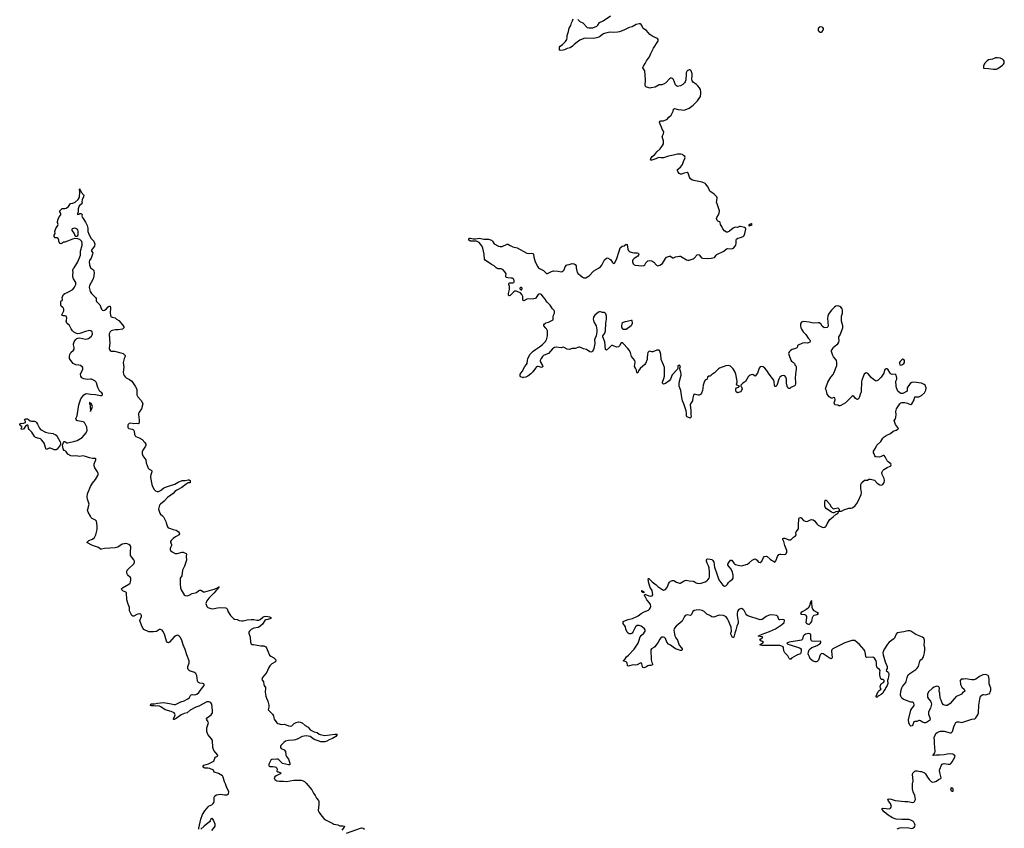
# Model space of a CAD drawing. Header units: inches. Extents: x 2005975 to 2217453, y 644152 to 846769.
# Tile 147 of 162: x 2169310 to 2189309, y 751647 to 768071. Entities that reach past the tile are written whole.
import ezdxf

# ---------------------------------------------------------------- set-up
doc = ezdxf.new("R2010")
doc.units = ezdxf.units.IN
doc.header["$MEASUREMENT"] = 0
for name, color, linetype in [('C1765', 7, 'Continuous'), ('C1775', 7, 'Continuous'), ('C1776', 7, 'Continuous'), ('C1785', 7, 'Continuous'), ('C1786', 7, 'Continuous')]:
    doc.layers.add(name, color=color, linetype=linetype)

msp = doc.modelspace()

# ---------------------------------------------------------------- linework, layer by layer
at = {"layer": 'C1765', "color": 6, "elevation": 300}
msp.add_lwpolyline([(2170000, 759340), (2169970, 759356), (2169930, 759367), (2169910, 759366), (2169870, 759345), (2169850, 759344), (2169807, 759467), (2169792, 759492), (2169755, 759535), (2169730, 759555), (2169707, 759567), (2169630, 759585), (2169610, 759603), (2169555, 759695), (2169502, 759750), (2169492, 759770), (2169485, 759825), (2169477, 759837), (2169463, 759837), (2169428, 759812), (2169390, 759754), (2169350, 759750), (2169339, 759770), (2169358, 759810), (2169350, 759818), (2169330, 759822), (2169310, 759848), (2169322, 759870), (2169335, 759875), (2169348, 759872), (2169390, 759874), (2169426, 759890), (2169428, 759910), (2169407, 759953), (2169436, 759964), (2169470, 759962), (2169491, 759951), (2169521, 759921), (2169550, 759916), (2169610, 759916), (2169630, 759907), (2169650, 759887), (2169670, 759857), (2169712, 759772), (2169731, 759750), (2169835, 759695), (2169890, 759680), (2169990, 759665), (2170000, 759661)], dxfattribs=at)
at = {"layer": 'C1775', "color": 6, "elevation": 300}
for points in [[(2172950, 751627), (2172947, 751650), (2172960, 751710), (2172979, 751770), (2172987, 751830), (2173024, 751930), (2173070, 752000), (2173140, 752080), (2173160, 752100), (2173210, 752124), (2173241, 752150), (2173253, 752170), (2173258, 752190), (2173261, 752279), (2173272, 752308), (2173310, 752328), (2173390, 752342), (2173470, 752326), (2173515, 752325), (2173530, 752331), (2173549, 752350), (2173555, 752390), (2173552, 752410), (2173518, 752470), (2173491, 752550), (2173470, 752590), (2173445, 752685), (2173431, 752711), (2173350, 752761), (2173262, 752790), (2173249, 752830), (2173170, 752860), (2173130, 752867), (2173069, 752869), (2173038, 752890), (2173036, 752896), (2173035, 752910), (2173049, 752930), (2173142, 752958), (2173210, 752992), (2173250, 753007), (2173273, 753070), (2173290, 753091), (2173329, 753110), (2173337, 753130), (2173255, 753230), (2173245, 753250), (2173236, 753290), (2173224, 753430), (2173205, 753465), (2173130, 753553), (2173113, 753610), (2173110, 753650), (2173114, 753690), (2173141, 753770), (2173142, 753790), (2173135, 753810), (2173109, 753850), (2173106, 753870), (2173124, 753896), (2173199, 753950), (2173224, 753990), (2173226, 754030), (2173221, 754110), (2173210, 754169), (2173195, 754195), (2173174, 754210), (2173150, 754217), (2173110, 754215), (2172950, 754130), (2172890, 754105), (2172776, 754044), (2172710, 753995), (2172650, 753980), (2172590, 753954), (2172490, 753878), (2172450, 753856), (2172436, 753856), (2172432, 753870), (2172462, 753930), (2172466, 753950), (2172462, 753970), (2172445, 753990), (2172390, 754017), (2172263, 754050), (2172176, 754116), (2172150, 754127), (2172110, 754134), (2172070, 754130), (2172036, 754136), (2171990, 754135), (2171970, 754143), (2171964, 754150), (2171972, 754168), (2171987, 754173), (2172050, 754176), (2172111, 754189), (2172230, 754199), (2172350, 754185), (2172450, 754159), (2172477, 754163), (2172586, 754214), (2172650, 754238), (2172723, 754277), (2172756, 754304), (2172777, 754343), (2172790, 754356), (2172810, 754362), (2172870, 754356), (2172910, 754374), (2172950, 754406), (2172970, 754430), (2173000, 754480), (2173054, 754550), (2173057, 754570), (2173050, 754581), (2173031, 754591), (2172970, 754595), (2172943, 754610), (2172930, 754625), (2172922, 754642), (2172908, 754750), (2172890, 754790), (2172850, 754816), (2172770, 754837), (2172751, 754851), (2172733, 754873), (2172725, 754890), (2172724, 754930), (2172752, 755008), (2172750, 755050), (2172705, 755170), (2172670, 755280), (2172633, 755370), (2172601, 755470), (2172570, 755527), (2172550, 755551), (2172530, 755565), (2172510, 755567), (2172482, 755558), (2172450, 755534), (2172350, 755430), (2172330, 755417), (2172310, 755421), (2172289, 755449), (2172249, 755590), (2172219, 755650), (2172202, 755670), (2172170, 755683), (2172150, 755682), (2172090, 755646), (2172030, 755636), (2171974, 755634), (2171930, 755639), (2171830, 755685), (2171811, 755711), (2171784, 755770), (2171754, 755850), (2171753, 755870), (2171784, 755950), (2171782, 755970), (2171773, 755993), (2171750, 756004), (2171710, 755999), (2171689, 755991), (2171630, 755954), (2171610, 755955), (2171590, 755971), (2171565, 756010), (2171542, 756062), (2171543, 756130), (2171516, 756196), (2171488, 756290), (2171481, 756430), (2171466, 756446), (2171408, 756470), (2171388, 756490), (2171379, 756510), (2171396, 756530), (2171530, 756606), (2171551, 756629), (2171560, 756650), (2171568, 756688), (2171565, 756725), (2171551, 756751), (2171517, 756777), (2171500, 756800), (2171487, 756830), (2171487, 756870), (2171495, 756890), (2171513, 756910), (2171630, 757020), (2171643, 757050), (2171641, 757070), (2171630, 757099), (2171578, 757158), (2171563, 757190), (2171558, 757270), (2171570, 757350), (2171569, 757370), (2171557, 757390), (2171530, 757408), (2171490, 757423), (2171450, 757430), (2171430, 757428), (2171390, 757416), (2171301, 757359), (2171250, 757341), (2171142, 757338), (2171032, 757328), (2170970, 757313), (2170954, 757314), (2170910, 757353), (2170790, 757392), (2170675, 757450), (2170714, 757490), (2170790, 757519), (2170828, 757552), (2170854, 757606), (2170885, 757715), (2170887, 757790), (2170867, 757887), (2170850, 757907), (2170795, 757930), (2170769, 757949), (2170745, 757985), (2170698, 758070), (2170690, 758110), (2170691, 758130), (2170720, 758230), (2170717, 758250), (2170686, 758330), (2170680, 758370), (2170690, 758438), (2170746, 758590), (2170790, 758658), (2170847, 758730), (2170896, 758810), (2170902, 758830), (2170902, 758850), (2170888, 758888), (2170839, 758970), (2170824, 759010), (2170826, 759050), (2170859, 759130), (2170859, 759150), (2170850, 759157), (2170790, 759160), (2170730, 759171), (2170650, 759199), (2170590, 759211), (2170530, 759198), (2170450, 759213), (2170390, 759203), (2170350, 759210), (2170290, 759247), (2170250, 759309), (2170210, 759322), (2170191, 759351), (2170182, 759430), (2170197, 759483), (2170210, 759503), (2170230, 759500), (2170270, 759477), (2170290, 759476), (2170430, 759509), (2170475, 759525), (2170576, 759584), (2170658, 759682), (2170674, 759710), (2170678, 759730), (2170674, 759794), (2170663, 759823), (2170627, 759887), (2170602, 759902), (2170490, 759922), (2170474, 759930), (2170454, 759950), (2170452, 759970), (2170464, 760000)], [(2171731, 760000), (2171740, 759930), (2171739, 759901), (2171731, 759869), (2171716, 759864), (2171690, 759869), (2171630, 759865), (2171570, 759876), (2171532, 759868), (2171513, 759850), (2171506, 759834), (2171504, 759810), (2171509, 759790), (2171530, 759767), (2171596, 759756), (2171621, 759741), (2171636, 759710), (2171641, 759650), (2171646, 759630), (2171656, 759616), (2171670, 759604), (2171737, 759577), (2171801, 759541), (2171850, 759484), (2171869, 759450), (2171871, 759430), (2171867, 759410), (2171810, 759329), (2171799, 759290), (2171797, 759250), (2171812, 759212), (2171874, 759130), (2171880, 759070), (2171922, 758962), (2171943, 758943), (2171983, 758923), (2171996, 758910), (2171996, 758890), (2171972, 758828), (2171966, 758790), (2171968, 758770), (2171995, 758630), (2172008, 758590), (2172042, 758530), (2172070, 758498), (2172105, 758485), (2172130, 758489), (2172170, 758511), (2172230, 758558), (2172250, 758569), (2172350, 758606), (2172463, 758637), (2172530, 758680), (2172610, 758708), (2172670, 758714), (2172730, 758727), (2172750, 758727), (2172775, 758710), (2172770, 758666), (2172730, 758661), (2172690, 758640), (2172601, 758570), (2172502, 758518), (2172467, 758493), (2172426, 758450), (2172380, 758410), (2172310, 758366), (2172246, 758290), (2172167, 758230), (2172153, 758207), (2172130, 758130), (2172133, 758110), (2172154, 758050), (2172168, 758028), (2172212, 757992), (2172229, 757970), (2172276, 757876), (2172288, 757850), (2172310, 757770), (2172329, 757749), (2172350, 757740), (2172430, 757713), (2172490, 757702), (2172510, 757692), (2172538, 757670), (2172552, 757650), (2172558, 757630), (2172546, 757610), (2172475, 757570), (2172427, 757533), (2172386, 757490), (2172374, 757470), (2172371, 757450), (2172387, 757430), (2172395, 757410), (2172394, 757390), (2172370, 757350), (2172364, 757330), (2172364, 757310), (2172370, 757290), (2172404, 757264), (2172471, 757230), (2172510, 757226), (2172610, 757254), (2172630, 757254), (2172690, 757231), (2172696, 757216), (2172690, 757170), (2172695, 757095), (2172692, 757070), (2172658, 756970), (2172615, 756890), (2172604, 756776), (2172571, 756730), (2172567, 756710), (2172571, 756689), (2172568, 756610), (2172579, 756530), (2172591, 756490), (2172648, 756388), (2172670, 756374), (2172710, 756371), (2172750, 756384), (2172810, 756416), (2172872, 756428), (2172901, 756439), (2172950, 756475), (2172970, 756483), (2172990, 756483), (2173042, 756450), (2173070, 756450), (2173257, 756503), (2173313, 756527), (2173354, 756554), (2173365, 756550), (2173350, 756521), (2173301, 756479), (2173250, 756420), (2173150, 756321), (2173112, 756270), (2173094, 756210), (2173096, 756190), (2173112, 756152), (2173133, 756133), (2173190, 756108), (2173230, 756104), (2173330, 756126), (2173390, 756132), (2173490, 756124), (2173510, 756116), (2173523, 756103), (2173545, 756045), (2173590, 755970), (2173650, 755906), (2173670, 755892), (2173730, 755885), (2173768, 755868), (2173819, 755859), (2173850, 755860), (2173930, 755880), (2174010, 755889), (2174065, 755885), (2174130, 755873), (2174170, 755875), (2174195, 755885), (2174250, 755937), (2174277, 755950), (2174310, 755956), (2174390, 755943), (2174410, 755931), (2174411, 755909), (2174350, 755886), (2174310, 755879), (2174290, 755869), (2174240, 755790), (2174190, 755743), (2174154, 755726), (2174069, 755711), (2174015, 755685), (2173978, 755650), (2173965, 755630), (2173962, 755610), (2173989, 755530), (2173998, 755430), (2174002, 755410), (2174013, 755393), (2174030, 755383), (2174058, 755378), (2174206, 755354), (2174270, 755350), (2174311, 755330), (2174326, 755310), (2174347, 755247), (2174384, 755164), (2174410, 755141), (2174470, 755111), (2174512, 755070), (2174505, 755030), (2174430, 754989), (2174390, 754947), (2174368, 754912), (2174346, 754850), (2174330, 754820), (2174311, 754789), (2174245, 754710), (2174234, 754690), (2174230, 754670), (2174261, 754621), (2174268, 754570), (2174276, 754550), (2174303, 754510), (2174306, 754490), (2174298, 754410), (2174309, 754331), (2174321, 754290), (2174350, 754230), (2174369, 754150), (2174370, 754110), (2174359, 754050), (2174374, 754030), (2174427, 753987), (2174444, 753964), (2174462, 753930), (2174470, 753890), (2174482, 753862), (2174530, 753791), (2174550, 753774), (2174630, 753757), (2174690, 753759), (2174771, 753730), (2174810, 753722), (2174841, 753730), (2174886, 753774), (2174924, 753796), (2174970, 753806), (2175010, 753804), (2175050, 753790), (2175110, 753736), (2175170, 753701), (2175213, 753650), (2175290, 753609), (2175350, 753595), (2175390, 753559), (2175410, 753550), (2175510, 753532), (2175710, 753559), (2175750, 753561), (2175756, 753550), (2175733, 753510), (2175667, 753470), (2175599, 753441), (2175550, 753414), (2175510, 753404), (2175430, 753405), (2175370, 753420), (2175290, 753450), (2175208, 753508), (2175170, 753521), (2175130, 753524), (2175050, 753512), (2174958, 753462), (2174910, 753446), (2174870, 753439), (2174772, 753432), (2174710, 753414), (2174675, 753390), (2174632, 753350), (2174616, 753330), (2174608, 753310), (2174609, 753290), (2174624, 753270), (2174679, 753239), (2174707, 753210), (2174713, 753130), (2174726, 753106), (2174770, 753050), (2174799, 752970), (2174795, 752945), (2174790, 752938), (2174770, 752937), (2174650, 752966), (2174576, 753036), (2174550, 753048), (2174530, 753051), (2174430, 753044), (2174410, 753029), (2174370, 752950), (2174370, 752925), (2174379, 752910), (2174390, 752902), (2174450, 752904), (2174490, 752898), (2174511, 752890), (2174531, 752870), (2174537, 752850), (2174531, 752810), (2174550, 752796), (2174570, 752793), (2174611, 752770), (2174601, 752750), (2174517, 752710), (2174494, 752690), (2174481, 752670), (2174484, 752650), (2174495, 752635), (2174510, 752623), (2174534, 752614), (2174585, 752605), (2174670, 752607), (2174730, 752600), (2174877, 752623), (2175030, 752623), (2175070, 752613), (2175096, 752596), (2175130, 752562), (2175242, 752430), (2175277, 752357), (2175311, 752311), (2175339, 752259), (2175379, 752210), (2175384, 752190), (2175385, 752130), (2175375, 752010), (2175392, 751970), (2175449, 751890), (2175490, 751848), (2175522, 751822), (2175670, 751742), (2175690, 751734), (2175770, 751719), (2175810, 751699), (2175877, 751697), (2175910, 751690), (2175903, 751670), (2175851, 751610)], [(2170000, 759661), (2170030, 759648), (2170052, 759632), (2170070, 759607), (2170134, 759494), (2170141, 759470), (2170142, 759450), (2170133, 759427), (2170070, 759346), (2170050, 759336), (2170010, 759335), (2170000, 759340)], [(2173210, 751604), (2173267, 751670), (2173278, 751690), (2173279, 751730), (2173249, 751810), (2173233, 751833), (2173210, 751849), (2173190, 751835), (2173179, 751801), (2173163, 751777), (2173056, 751690), (2172990, 751626)], [(2175950, 751549), (2176231, 751651), (2176253, 751653), (2176287, 751647), (2176315, 751630)]]:
    msp.add_lwpolyline(points, dxfattribs=at)
at = {"layer": 'C1776', "color": 6, "elevation": 300}
for points in [[(2170464, 760000), (2170475, 760025), (2170485, 760070), (2170512, 760250), (2170550, 760371), (2170613, 760450), (2170650, 760473), (2170670, 760476), (2170750, 760465), (2170850, 760461), (2170950, 760435), (2170970, 760439), (2170989, 760450), (2170993, 760470), (2170978, 760490), (2170941, 760521), (2170924, 760544), (2170899, 760599), (2170870, 760692), (2170860, 760710), (2170836, 760736), (2170812, 760752), (2170770, 760769), (2170750, 760772), (2170690, 760764), (2170650, 760766), (2170610, 760774), (2170570, 760795), (2170549, 760830), (2170545, 760870), (2170550, 760890), (2170586, 760950), (2170593, 760970), (2170594, 760990), (2170585, 761010), (2170544, 761044), (2170510, 761055), (2170450, 761063), (2170394, 761090), (2170347, 761150), (2170325, 761190), (2170321, 761230), (2170327, 761270), (2170352, 761310), (2170403, 761357), (2170418, 761382), (2170419, 761410), (2170405, 761465), (2170405, 761490), (2170416, 761530), (2170442, 761570), (2170470, 761595), (2170490, 761605), (2170528, 761612), (2170650, 761585), (2170690, 761589), (2170710, 761597), (2170770, 761646), (2170785, 761670), (2170790, 761690), (2170779, 761730), (2170757, 761750), (2170730, 761755), (2170645, 761735), (2170530, 761696), (2170490, 761689), (2170450, 761701), (2170401, 761730), (2170382, 761750), (2170356, 761790), (2170320, 761860), (2170269, 761910), (2170259, 761930), (2170257, 761950), (2170264, 761970), (2170265, 762010), (2170254, 762050), (2170230, 762059), (2170190, 762059), (2170169, 762070), (2170170, 762092), (2170205, 762155), (2170209, 762190), (2170196, 762216), (2170154, 762250), (2170146, 762270), (2170149, 762310), (2170144, 762350), (2170150, 762358), (2170175, 762370), (2170179, 762390), (2170174, 762430), (2170197, 762490), (2170229, 762510), (2170260, 762520), (2170300, 762540), (2170387, 762593), (2170425, 762635), (2170448, 762690), (2170453, 762710), (2170450, 762736), (2170405, 762805), (2170390, 762850), (2170388, 762892), (2170397, 762930), (2170388, 762990), (2170397, 763010), (2170416, 763030), (2170450, 763083), (2170488, 763150), (2170545, 763290), (2170546, 763370), (2170581, 763490), (2170581, 763530), (2170570, 763565), (2170530, 763604), (2170490, 763623), (2170430, 763628), (2170384, 763616), (2170281, 763570), (2170230, 763553), (2170210, 763555), (2170191, 763549), (2170171, 763530), (2170150, 763521), (2170130, 763525), (2170115, 763550), (2170108, 763570), (2170108, 763590), (2170090, 763626), (2170070, 763638), (2170030, 763642), (2170010, 763669), (2170008, 763692), (2170028, 763730), (2170024, 763770), (2170033, 763787), (2170045, 763830), (2170084, 763890), (2170089, 763910), (2170079, 763950), (2170079, 763970), (2170090, 764021), (2170110, 764064), (2170143, 764110), (2170145, 764130), (2170139, 764150), (2170124, 764170), (2170122, 764190), (2170170, 764235), (2170230, 764235), (2170257, 764243), (2170301, 764279), (2170344, 764335), (2170390, 764343), (2170438, 764362), (2170501, 764419), (2170520, 764450), (2170525, 764475), (2170529, 764570), (2170526, 764630), (2170530, 764634), (2170538, 764598), (2170550, 764594), (2170562, 764570), (2170611, 764510), (2170605, 764470), (2170581, 764410), (2170575, 764370), (2170579, 764350), (2170573, 764330), (2170521, 764290), (2170508, 764270), (2170496, 764230), (2170496, 764170), (2170481, 764130), (2170483, 764123), (2170490, 764112), (2170510, 764118), (2170530, 764131), (2170550, 764136), (2170567, 764127), (2170576, 764115), (2170573, 764090), (2170579, 764059), (2170596, 764030), (2170650, 763960), (2170682, 763890), (2170693, 763833), (2170696, 763770), (2170719, 763699), (2170764, 763624), (2170813, 763570), (2170838, 763510), (2170830, 763469), (2170781, 763410), (2170771, 763390), (2170767, 763370), (2170793, 763333), (2170791, 763311), (2170763, 763230), (2170730, 763181), (2170718, 763150), (2170728, 763090), (2170750, 763031), (2170808, 762988), (2170817, 762970), (2170822, 762930), (2170816, 762870), (2170800, 762810), (2170764, 762730), (2170727, 762670), (2170723, 762630), (2170739, 762550), (2170766, 762506), (2170852, 762430), (2170860, 762410), (2170862, 762370), (2170870, 762350), (2170938, 762278), (2170970, 762191), (2170990, 762172), (2171010, 762167), (2171030, 762170), (2171067, 762193), (2171110, 762239), (2171130, 762251), (2171150, 762251), (2171155, 762215), (2171147, 762107), (2171152, 762072), (2171160, 762050), (2171170, 762038), (2171188, 762028), (2171250, 762015), (2171274, 761990), (2171322, 761962), (2171399, 761870), (2171427, 761830), (2171424, 761810), (2171407, 761790), (2171395, 761785), (2171310, 761770), (2171250, 761770), (2171190, 761760), (2171170, 761751), (2171145, 761730), (2171125, 761690), (2171129, 761650), (2171136, 761630), (2171134, 761570), (2171139, 761510), (2171130, 761390), (2171135, 761370), (2171150, 761349), (2171170, 761341), (2171235, 761335), (2171364, 761304), (2171410, 761288), (2171430, 761273), (2171451, 761250), (2171453, 761230), (2171429, 761190), (2171414, 761110), (2171426, 761010), (2171414, 760910), (2171418, 760870), (2171430, 760842), (2171454, 760814), (2171476, 760796), (2171542, 760762), (2171586, 760726), (2171617, 760690), (2171658, 760630), (2171687, 760567), (2171689, 760449), (2171712, 760412), (2171784, 760330), (2171811, 760270), (2171786, 760170), (2171740, 760100), (2171726, 760070), (2171725, 760050), (2171731, 760000)], [(2180000, 762368), (2179987, 762390), (2179941, 762441), (2179910, 762487), (2179890, 762498), (2179870, 762500), (2179844, 762490), (2179825, 762470), (2179786, 762410), (2179750, 762403), (2179610, 762396), (2179550, 762363), (2179530, 762375), (2179530, 762450), (2179512, 762492), (2179481, 762521), (2179395, 762555), (2179370, 762554), (2179350, 762544), (2179273, 762470), (2179250, 762461), (2179244, 762464), (2179237, 762477), (2179237, 762510), (2179260, 762590), (2179262, 762610), (2179258, 762650), (2179246, 762694), (2179246, 762714), (2179256, 762724), (2179270, 762728), (2179330, 762726), (2179346, 762734), (2179353, 762747), (2179356, 762770), (2179350, 762798), (2179332, 762810), (2179310, 762818), (2179290, 762823), (2179226, 762826), (2179197, 762837), (2179187, 762850), (2179185, 762865), (2179190, 762910), (2179167, 762950), (2179130, 762990), (2179090, 763010), (2179030, 763010), (2179010, 763018), (2178988, 763030), (2178948, 763068), (2178890, 763098), (2178766, 763186), (2178750, 763210), (2178745, 763305), (2178718, 763430), (2178697, 763477), (2178642, 763542), (2178619, 763559), (2178590, 763570), (2178470, 763571), (2178450, 763576), (2178434, 763590), (2178435, 763610), (2178446, 763630), (2178470, 763636), (2178523, 763623), (2178570, 763619), (2178650, 763635), (2178735, 763615), (2178830, 763612), (2178892, 763592), (2178915, 763570), (2178950, 763520), (2179033, 763473), (2179070, 763466), (2179110, 763467), (2179210, 763510), (2179230, 763511), (2179256, 763490), (2179330, 763457), (2179418, 763438), (2179610, 763330), (2179650, 763324), (2179706, 763326), (2179730, 763321), (2179748, 763308), (2179753, 763250), (2179783, 763150), (2179832, 763050), (2179849, 763029), (2179870, 763014), (2179950, 762979), (2180000, 762926)], [(2180000, 761807), (2179959, 761850), (2179958, 761870), (2179969, 761890), (2179990, 761910), (2180000, 761914)], [(2180000, 761271), (2179950, 761250), (2179929, 761230), (2179902, 761190), (2179883, 761150), (2179884, 761130), (2179928, 761050), (2179933, 761030), (2179925, 761010), (2179910, 761007), (2179890, 761010), (2179850, 761025), (2179830, 761026), (2179810, 761019), (2179786, 760994), (2179730, 760919), (2179690, 760880), (2179630, 760833), (2179590, 760813), (2179537, 760803), (2179530, 760798), (2179520, 760800), (2179490, 760818), (2179475, 760835), (2179469, 760850), (2179473, 760870), (2179513, 760927), (2179568, 761030), (2179605, 761070), (2179616, 761090), (2179623, 761150), (2179634, 761190), (2179682, 761278), (2179740, 761340), (2179785, 761375), (2179870, 761424), (2179929, 761471), (2179987, 761533), (2180000, 761552)]]:
    msp.add_lwpolyline(points, dxfattribs=at)
for points in [[(2170430, 763836), (2170394, 763830), (2170378, 763822), (2170371, 763810), (2170371, 763790), (2170416, 763730), (2170431, 763690), (2170450, 763675), (2170470, 763677), (2170489, 763690), (2170495, 763710), (2170497, 763777), (2170490, 763804), (2170450, 763832)], [(2179498, 762630), (2179482, 762630), (2179470, 762618), (2179470, 762602), (2179490, 762581), (2179510, 762585), (2179515, 762615)], [(2170726, 760294), (2170728, 760272), (2170738, 760258), (2170742, 760230), (2170750, 760114), (2170755, 760145), (2170770, 760153), (2170790, 760214), (2170770, 760264)]]:
    msp.add_lwpolyline(points, close=True, dxfattribs=at)
at = {"layer": 'C1785', "color": 6, "elevation": 300}
for points in [[(2187130, 751633), (2187190, 751659), (2187230, 751662), (2187370, 751655), (2187430, 751644), (2187450, 751647), (2187483, 751677), (2187498, 751710), (2187495, 751730), (2187472, 751770), (2187450, 751792), (2187410, 751814), (2187370, 751823), (2187230, 751825), (2187115, 751835), (2187070, 751847), (2187041, 751861), (2186953, 751913), (2186870, 751984), (2186829, 752030), (2186829, 752050), (2186850, 752053), (2186970, 752039), (2186992, 752048), (2187001, 752059), (2187016, 752090), (2187007, 752130), (2186997, 752150), (2186957, 752197), (2186943, 752230), (2186950, 752237), (2186970, 752244), (2187010, 752241), (2187090, 752213), (2187290, 752190), (2187350, 752193), (2187450, 752169), (2187470, 752175), (2187487, 752193), (2187503, 752230), (2187494, 752310), (2187456, 752390), (2187447, 752450), (2187446, 752550), (2187457, 752610), (2187442, 752738), (2187453, 752767), (2187490, 752806), (2187505, 752815), (2187537, 752817), (2187610, 752801), (2187630, 752801), (2187690, 752771), (2187710, 752750), (2187747, 752687), (2187781, 752641), (2187830, 752591), (2187850, 752585), (2187889, 752591), (2187930, 752607), (2187970, 752636), (2188022, 752658), (2188029, 752671), (2188001, 752781), (2187996, 752830), (2187999, 752850), (2188032, 752928), (2188050, 752947), (2188070, 752959), (2188090, 752964), (2188170, 752948), (2188210, 752951), (2188230, 752967), (2188250, 752997), (2188307, 753090), (2188312, 753110), (2188301, 753130), (2188282, 753142), (2188262, 753150), (2188210, 753160), (2188150, 753155), (2188090, 753142), (2187990, 753130), (2187930, 753133), (2187870, 753126), (2187858, 753130), (2187866, 753134), (2187870, 753150), (2187883, 753157), (2187898, 753182), (2187905, 753210), (2187900, 753290), (2187890, 753370), (2187892, 753430), (2187888, 753490), (2187903, 753537), (2187921, 753570), (2187946, 753594), (2187970, 753608), (2188010, 753618), (2188090, 753618), (2188210, 753586), (2188232, 753588), (2188244, 753596), (2188254, 753610), (2188282, 753710), (2188303, 753757), (2188327, 753793), (2188350, 753810), (2188390, 753810), (2188450, 753798), (2188490, 753808), (2188610, 753852), (2188650, 753863), (2188710, 753870), (2188729, 753890), (2188769, 753950), (2188787, 753990), (2188795, 754150), (2188808, 754228), (2188810, 754270), (2188828, 754330), (2188850, 754354), (2188870, 754367), (2188890, 754362), (2188930, 754361), (2188969, 754371), (2189013, 754387), (2189024, 754410), (2189035, 754450), (2189033, 754490), (2189004, 754584), (2189002, 754670), (2188996, 754716), (2188990, 754735), (2188979, 754750), (2188947, 754767), (2188929, 754770), (2188870, 754761), (2188804, 754730), (2188730, 754675), (2188690, 754662), (2188650, 754662), (2188530, 754683), (2188483, 754677), (2188430, 754676), (2188415, 754650), (2188423, 754570), (2188450, 754511), (2188491, 754470), (2188501, 754450), (2188505, 754430), (2188462, 754398), (2188438, 754370), (2188402, 754350), (2188330, 754321), (2188210, 754181), (2188182, 754158), (2188150, 754140), (2188120, 754140), (2188090, 754150), (2188070, 754161), (2188046, 754190), (2188029, 754249), (2188006, 754290), (2187997, 754390), (2187989, 754430), (2187991, 754490), (2187980, 754520), (2187969, 754530), (2187930, 754531), (2187885, 754515), (2187850, 754496), (2187770, 754418), (2187749, 754369), (2187752, 754310), (2187770, 754276), (2187811, 754230), (2187826, 754194), (2187830, 754170), (2187807, 754090), (2187771, 754010), (2187767, 753990), (2187768, 753968), (2187797, 753890), (2187801, 753870), (2187796, 753844), (2187790, 753835), (2187730, 753795), (2187710, 753789), (2187690, 753789), (2187650, 753804), (2187610, 753829), (2187590, 753835), (2187570, 753834), (2187530, 753815), (2187490, 753815), (2187470, 753808), (2187451, 753750), (2187436, 753730), (2187410, 753720), (2187390, 753739), (2187368, 753790), (2187364, 753850), (2187410, 754046), (2187430, 754083), (2187473, 754130), (2187478, 754150), (2187475, 754190), (2187450, 754206), (2187410, 754212), (2187304, 754250), (2187256, 754270), (2187229, 754290), (2187207, 754330), (2187204, 754350), (2187210, 754430), (2187230, 754501), (2187244, 754530), (2187308, 754610), (2187319, 754630), (2187334, 754710), (2187358, 754762), (2187389, 754791), (2187515, 754870), (2187536, 754890), (2187566, 754930), (2187596, 755044), (2187613, 755067), (2187650, 755097), (2187671, 755129), (2187689, 755211), (2187696, 755270), (2187694, 755310), (2187680, 755370), (2187687, 755430), (2187686, 755466), (2187683, 755490), (2187673, 755510), (2187647, 755530), (2187547, 755567), (2187510, 755585), (2187410, 755651), (2187390, 755657), (2187350, 755657), (2187270, 755635), (2187130, 755617), (2187110, 755593), (2187080, 755510), (2187068, 755492), (2186970, 755428), (2186939, 755390), (2186859, 755270), (2186843, 755210), (2186846, 755170), (2186890, 755027), (2186930, 754930), (2186927, 754893), (2186915, 754870), (2186911, 754850), (2186950, 754818), (2186963, 754790), (2186964, 754770), (2186951, 754690), (2186935, 754650), (2186941, 754590), (2186931, 754550), (2186905, 754510), (2186891, 754470), (2186861, 754439), (2186841, 754390), (2186810, 754363), (2186761, 754340), (2186738, 754322), (2186730, 754309), (2186710, 754309), (2186709, 754330), (2186750, 754425), (2186770, 754445), (2186808, 754470), (2186796, 754496), (2186790, 754526), (2186796, 754550), (2186810, 754578), (2186858, 754610), (2186866, 754630), (2186866, 754650), (2186847, 754667), (2186810, 754668), (2186804, 754690), (2186790, 754714), (2186780, 754770), (2186781, 754810), (2186789, 754850), (2186776, 754870), (2186729, 754909), (2186717, 754930), (2186714, 754950), (2186716, 755016), (2186708, 755048), (2186696, 755070), (2186670, 755100), (2186650, 755116), (2186630, 755123), (2186510, 755113), (2186496, 755130), (2186491, 755190), (2186475, 755250), (2186464, 755270), (2186370, 755377), (2186270, 755460), (2186250, 755463), (2186210, 755458), (2186070, 755416), (2185826, 755290), (2185808, 755272), (2185802, 755250), (2185810, 755110), (2185791, 755089), (2185750, 755110), (2185630, 755190), (2185605, 755195), (2185590, 755192), (2185570, 755170), (2185536, 755064), (2185510, 755037), (2185489, 755031), (2185470, 755031), (2185430, 755042), (2185368, 755090), (2185354, 755130), (2185330, 755170), (2185327, 755190), (2185332, 755230), (2185345, 755270), (2185366, 755294), (2185402, 755318), (2185510, 755363), (2185550, 755387), (2185573, 755410), (2185585, 755430), (2185583, 755443), (2185570, 755450), (2185450, 755441), (2185410, 755448), (2185396, 755456), (2185384, 755470), (2185380, 755490), (2185381, 755570), (2185374, 755590), (2185358, 755598), (2185330, 755601), (2185303, 755597), (2185270, 755587), (2185242, 755570), (2185223, 755550), (2185209, 755490), (2185190, 755469), (2185150, 755458), (2184938, 755430), (2184891, 755410), (2184911, 755390), (2184958, 755370), (2185151, 755310), (2185182, 755290), (2185186, 755270), (2185183, 755243), (2185170, 755193), (2185150, 755182), (2185108, 755172), (2185081, 755159), (2184990, 755104), (2184970, 755085), (2184950, 755084), (2184937, 755097), (2184911, 755151), (2184850, 755210), (2184830, 755250), (2184825, 755310), (2184819, 755330), (2184790, 755347), (2184750, 755357), (2184643, 755363), (2184390, 755362), (2184344, 755370), (2184415, 755430), (2184400, 755440), (2184368, 755450), (2184344, 755470), (2184355, 755490), (2184408, 755530), (2184390, 755537), (2184309, 755550), (2184326, 755554), (2184338, 755562), (2184343, 755570), (2184379, 755581), (2184392, 755590), (2184539, 755641), (2184661, 755699), (2184782, 755778), (2184839, 755830), (2184848, 755868), (2184840, 755880), (2184810, 755886), (2184750, 755878), (2184741, 755881), (2184731, 755891), (2184710, 755951), (2184686, 755966), (2184590, 755981), (2184530, 755977), (2184472, 755950), (2184390, 755888), (2184350, 755881), (2184103, 755963), (2184079, 755979), (2184061, 756001), (2184025, 756070), (2184007, 756090), (2183970, 756108), (2183950, 756106), (2183930, 756097), (2183910, 756081), (2183890, 756052), (2183881, 756010), (2183883, 755970), (2183906, 755850), (2183903, 755810), (2183877, 755750), (2183859, 755670), (2183835, 755610), (2183814, 755530), (2183810, 755522), (2183790, 755519), (2183754, 755590), (2183755, 755610), (2183767, 755650), (2183760, 755730), (2183710, 755862), (2183690, 755903), (2183659, 755939), (2183630, 755957), (2183606, 755966), (2183530, 755974), (2183499, 755970), (2183410, 755938), (2183370, 755941), (2183330, 755972), (2183270, 755998), (2183213, 756050), (2183170, 756072), (2183110, 756084), (2183050, 756080), (2183010, 756070), (2182985, 756050), (2182954, 755986), (2182944, 755976), (2182930, 755971), (2182870, 755982), (2182830, 755970), (2182814, 755950), (2182794, 755905), (2182763, 755857), (2182723, 755817), (2182641, 755750), (2182608, 755712), (2182603, 755697), (2182598, 755670), (2182601, 755630), (2182617, 755557), (2182638, 755518), (2182670, 755470), (2182708, 755368), (2182752, 755310), (2182764, 755290), (2182767, 755270), (2182750, 755261), (2182730, 755260), (2182631, 755291), (2182583, 755323), (2182530, 755367), (2182489, 755390), (2182458, 755430), (2182430, 755501), (2182410, 755521), (2182390, 755529), (2182350, 755526), (2182330, 755513), (2182310, 755489), (2182279, 755430), (2182210, 755335), (2182190, 755317), (2182145, 755295), (2182131, 755270), (2182137, 755070), (2182152, 755012), (2182163, 754990), (2182163, 754970), (2182130, 754955), (2182090, 754956), (2182070, 754950), (2182030, 754918), (2181990, 754904), (2181969, 754910), (2181961, 754930), (2181950, 754986), (2181938, 754998), (2181910, 754998), (2181851, 754969), (2181810, 754959), (2181770, 754969), (2181670, 754942), (2181655, 754955), (2181646, 755006), (2181632, 755030), (2181569, 755050), (2181587, 755070), (2181602, 755078), (2181633, 755127), (2181677, 755163), (2181794, 755286), (2181872, 755408), (2181889, 755450), (2181910, 755536), (2181930, 755562), (2181987, 755610), (2182004, 755630), (2182013, 755650), (2182015, 755675), (2181998, 755698), (2181961, 755730), (2181930, 755750), (2181890, 755764), (2181850, 755765), (2181819, 755741), (2181767, 755630), (2181751, 755610), (2181724, 755596), (2181690, 755600), (2181669, 755610), (2181650, 755630), (2181623, 755690), (2181616, 755736), (2181570, 755809), (2181567, 755833), (2181570, 755850), (2181584, 755856), (2181670, 755885), (2181755, 755905), (2181870, 755960), (2181930, 756010), (2181996, 756044), (2182080, 756080), (2182102, 756098), (2182119, 756121), (2182128, 756150), (2182121, 756190), (2182096, 756236), (2182046, 756290), (2182016, 756356), (2182004, 756370), (2182002, 756390), (2182010, 756402), (2182089, 756369), (2182130, 756364), (2182155, 756370), (2182167, 756390), (2182155, 756475), (2182116, 756536), (2182087, 756627), (2182078, 756698), (2182070, 756710), (2182080, 756720), (2182090, 756723), (2182157, 756650), (2182237, 756590), (2182270, 756557), (2182350, 756504), (2182390, 756485), (2182410, 756487), (2182430, 756497), (2182470, 756550), (2182489, 756610), (2182510, 756645), (2182530, 756665), (2182570, 756683), (2182598, 756678), (2182650, 756645), (2182714, 756625), (2182730, 756625), (2182742, 756630), (2182810, 756675), (2182850, 756690), (2182910, 756673), (2182990, 756666), (2183010, 756659), (2183050, 756631), (2183070, 756624), (2183130, 756620), (2183169, 756630), (2183231, 756651), (2183269, 756670), (2183290, 756691), (2183317, 756730), (2183323, 756757), (2183324, 756850), (2183314, 756934), (2183299, 756979), (2183272, 757030), (2183259, 757070), (2183262, 757098), (2183270, 757114), (2183290, 757118), (2183335, 757115), (2183370, 757107), (2183390, 757084), (2183409, 757050), (2183417, 757010), (2183416, 756990), (2183426, 756950), (2183473, 756813), (2183510, 756691), (2183590, 756583), (2183626, 756566), (2183650, 756570), (2183690, 756606), (2183710, 756637), (2183735, 756665), (2183790, 756708), (2183801, 756730), (2183804, 756790), (2183791, 756850), (2183759, 756910), (2183695, 756990), (2183697, 757010), (2183713, 757047), (2183750, 757090), (2183772, 757092), (2183790, 757074), (2183813, 757033), (2183830, 757016), (2183850, 757005), (2183930, 756982), (2183970, 756980), (2184090, 757015), (2184130, 757038), (2184190, 757091), (2184230, 757115), (2184250, 757119), (2184290, 757090), (2184310, 757061), (2184325, 757050), (2184352, 757048), (2184386, 757074), (2184415, 757145), (2184430, 757166), (2184470, 757177), (2184490, 757170), (2184552, 757110), (2184582, 757090), (2184610, 757079), (2184650, 757051), (2184670, 757078), (2184703, 757170), (2184730, 757205), (2184750, 757214), (2184770, 757216), (2184850, 757211), (2184870, 757217), (2184879, 757230), (2184889, 757250), (2184892, 757290), (2184849, 757390), (2184829, 757469), (2184809, 757510), (2184810, 757534), (2184830, 757541), (2184850, 757537), (2184930, 757503), (2184970, 757507), (2184995, 757525), (2185030, 757562), (2185069, 757590), (2185079, 757610), (2185075, 757650), (2185084, 757670), (2185128, 757730), (2185127, 757807), (2185135, 757930), (2185145, 757955), (2185170, 757957), (2185186, 757950), (2185230, 757901), (2185265, 757885), (2185290, 757880), (2185316, 757884), (2185370, 757915), (2185390, 757920), (2185430, 757910), (2185457, 757890), (2185502, 757830), (2185530, 757806), (2185610, 757763), (2185637, 757757), (2185660, 757760), (2185670, 757764), (2185690, 757785), (2185717, 757843), (2185764, 757916), (2185835, 757970), (2185895, 758025), (2185909, 758030), (2185918, 758042), (2185933, 758050), (2185936, 758064), (2185948, 758070), (2185942, 758082), (2185930, 758082), (2185890, 758074), (2185850, 758053), (2185830, 758056), (2185799, 758070), (2185690, 758145), (2185670, 758170), (2185664, 758190), (2185662, 758270), (2185670, 758314), (2185690, 758311), (2185757, 758237), (2185790, 758175), (2185824, 758144), (2185850, 758137), (2185870, 758139), (2185930, 758155), (2185955, 758130), (2185954, 758090), (2185986, 758086), (2186004, 758090), (2186050, 758115), (2186110, 758137), (2186150, 758147), (2186190, 758148), (2186221, 758159), (2186270, 758190), (2186317, 758243), (2186344, 758290), (2186404, 758430), (2186407, 758470), (2186392, 758550), (2186397, 758630), (2186415, 758670), (2186470, 758716), (2186490, 758721), (2186530, 758721), (2186560, 758740), (2186590, 758741), (2186647, 758727), (2186670, 758715), (2186730, 758654), (2186781, 758621), (2186810, 758616), (2186844, 758630), (2186872, 758670), (2186878, 758710), (2186870, 758750), (2186829, 758830), (2186824, 758870), (2186829, 758890), (2186844, 758916), (2186864, 758936), (2186928, 758972), (2186990, 759000), (2187003, 759010), (2187013, 759030), (2187005, 759050), (2186950, 759090), (2186929, 759110), (2186890, 759195), (2186870, 759219), (2186850, 759219), (2186810, 759197), (2186774, 759186), (2186710, 759189), (2186694, 759194), (2186682, 759210), (2186669, 759250), (2186654, 759274), (2186650, 759310), (2186690, 759370), (2186721, 759430), (2186799, 759501), (2186843, 759570), (2186870, 759598), (2186913, 759627), (2186997, 759663), (2187050, 759711), (2187070, 759722), (2187110, 759731), (2187150, 759752), (2187159, 759770), (2187099, 759850), (2187075, 759930), (2187096, 759964), (2187104, 759990), (2187105, 760000)], [(2182944, 760000), (2182943, 759990), (2182930, 759979), (2182878, 760000)]]:
    msp.add_lwpolyline(points, dxfattribs=at)
for points in [[(2181990, 756428), (2181970, 756433), (2181950, 756449), (2181947, 756467), (2181942, 756470), (2181958, 756470), (2181990, 756450)], [(2185390, 756275), (2185370, 756238), (2185353, 756167), (2185325, 756115), (2185279, 756081), (2185214, 756050), (2185185, 756030), (2185167, 756010), (2185190, 755996), (2185250, 755988), (2185270, 755980), (2185280, 755970), (2185289, 755950), (2185290, 755930), (2185280, 755830), (2185291, 755810), (2185310, 755797), (2185330, 755790), (2185350, 755794), (2185370, 755812), (2185400, 755850), (2185414, 755930), (2185425, 755955), (2185450, 755973), (2185504, 755990), (2185532, 756010), (2185510, 756030), (2185446, 756066), (2185418, 756098), (2185406, 756130), (2185399, 756239)], [(2188230, 752468), (2188218, 752450), (2188221, 752430), (2188230, 752412), (2188250, 752398), (2188270, 752402), (2188272, 752432), (2188269, 752450), (2188250, 752464)]]:
    msp.add_lwpolyline(points, close=True, dxfattribs=at)
at = {"layer": 'C1786', "color": 6, "elevation": 300}
for points in [[(2180000, 762926), (2180010, 762916), (2180030, 762914), (2180110, 762955), (2180150, 762967), (2180250, 762964), (2180310, 762950), (2180330, 762955), (2180350, 762969), (2180366, 762990), (2180392, 763050), (2180414, 763085), (2180430, 763094), (2180470, 763101), (2180530, 763120), (2180570, 763114), (2180590, 763101), (2180610, 763071), (2180612, 763032), (2180626, 762966), (2180631, 762950), (2180650, 762918), (2180690, 762891), (2180742, 762842), (2180770, 762830), (2180810, 762826), (2180875, 762865), (2180970, 762970), (2181070, 763022), (2181104, 763050), (2181134, 763086), (2181190, 763190), (2181230, 763228), (2181250, 763231), (2181295, 763210), (2181319, 763190), (2181350, 763136), (2181370, 763121), (2181390, 763127), (2181430, 763199), (2181490, 763390), (2181510, 763434), (2181550, 763471), (2181590, 763479), (2181630, 763511), (2181650, 763502), (2181662, 763410), (2181671, 763390), (2181690, 763367), (2181713, 763353), (2181750, 763342), (2181790, 763333), (2181854, 763334), (2181872, 763330), (2181880, 763320), (2181883, 763310), (2181877, 763290), (2181866, 763270), (2181790, 763218), (2181764, 763190), (2181756, 763170), (2181758, 763150), (2181770, 763111), (2181790, 763091), (2181810, 763085), (2181950, 763071), (2181990, 763075), (2182010, 763091), (2182030, 763130), (2182048, 763152), (2182070, 763170), (2182110, 763182), (2182147, 763170), (2182190, 763143), (2182245, 763085), (2182270, 763072), (2182310, 763084), (2182370, 763122), (2182430, 763221), (2182450, 763246), (2182510, 763267), (2182530, 763267), (2182570, 763236), (2182590, 763231), (2182630, 763257), (2182710, 763268), (2182730, 763266), (2182767, 763250), (2182852, 763192), (2182884, 763184), (2182910, 763187), (2182990, 763213), (2183011, 763229), (2183070, 763294), (2183090, 763299), (2183110, 763293), (2183157, 763237), (2183184, 763224), (2183290, 763217), (2183356, 763224), (2183421, 763239), (2183433, 763247), (2183457, 763290), (2183470, 763301), (2183610, 763372), (2183665, 763415), (2183690, 763421), (2183770, 763417), (2183808, 763432), (2183839, 763461), (2183855, 763490), (2183862, 763530), (2183861, 763590), (2183872, 763610), (2183899, 763630), (2183954, 763646), (2184005, 763670), (2184024, 763690), (2184038, 763730), (2184056, 763816), (2184055, 763835), (2184033, 763853), (2183950, 763871), (2183930, 763870), (2183890, 763853), (2183850, 763855), (2183830, 763849), (2183804, 763836), (2183730, 763774), (2183690, 763757), (2183670, 763757), (2183650, 763764), (2183624, 763784), (2183590, 763822), (2183570, 763870), (2183544, 763910), (2183539, 763950), (2183530, 763964), (2183510, 763975), (2183490, 763979), (2183474, 763995), (2183467, 764010), (2183466, 764030), (2183472, 764050), (2183504, 764110), (2183516, 764144), (2183522, 764190), (2183474, 764330), (2183466, 764366), (2183467, 764393), (2183478, 764450), (2183473, 764473), (2183419, 764530), (2183326, 764590), (2183294, 764670), (2183247, 764727), (2183230, 764743), (2183174, 764774), (2183003, 764803), (2182961, 764821), (2182938, 764838), (2182917, 764870), (2182890, 764955), (2182870, 764964), (2182810, 764954), (2182750, 764934), (2182730, 764935), (2182704, 764950), (2182676, 764990), (2182669, 765010), (2182674, 765030), (2182730, 765074), (2182771, 765130), (2182791, 765190), (2182821, 765250), (2182824, 765270), (2182819, 765290), (2182795, 765315), (2182770, 765330), (2182739, 765339), (2182670, 765341), (2182590, 765319), (2182490, 765300), (2182390, 765268), (2182330, 765265), (2182290, 765271), (2182270, 765266), (2182230, 765243), (2182150, 765220), (2182130, 765215), (2182125, 765225), (2182130, 765250), (2182156, 765290), (2182213, 765330), (2182252, 765388), (2182316, 765450), (2182370, 765513), (2182388, 765550), (2182388, 765610), (2182364, 765670), (2182362, 765690), (2182368, 765710), (2182390, 765750), (2182391, 765790), (2182357, 765850), (2182346, 765890), (2182319, 765950), (2182308, 765990), (2182312, 766008), (2182330, 766018), (2182390, 766019), (2182450, 766042), (2182466, 766054), (2182494, 766090), (2182546, 766134), (2182583, 766210), (2182590, 766251), (2182610, 766267), (2182687, 766247), (2182750, 766243), (2182790, 766235), (2182830, 766242), (2182910, 766272), (2182990, 766334), (2183078, 766422), (2183138, 766510), (2183148, 766570), (2183148, 766608), (2183139, 766650), (2183116, 766690), (2183085, 766725), (2183055, 766755), (2182996, 766796), (2182970, 766830), (2182960, 766870), (2182969, 766931), (2182968, 766970), (2182951, 767030), (2182941, 767041), (2182930, 767051), (2182910, 767052), (2182870, 767029), (2182849, 766991), (2182845, 766970), (2182838, 766850), (2182828, 766812), (2182813, 766787), (2182783, 766757), (2182730, 766730), (2182670, 766714), (2182650, 766724), (2182629, 766750), (2182590, 766854), (2182570, 766876), (2182550, 766884), (2182530, 766884), (2182508, 766870), (2182437, 766790), (2182390, 766758), (2182350, 766747), (2182296, 766745), (2182221, 766699), (2182130, 766684), (2182110, 766682), (2182087, 766687), (2182029, 766710), (2182014, 766735), (2182023, 766850), (2182009, 767029), (2181970, 767090), (2181973, 767110), (2181981, 767130), (2182017, 767183), (2182042, 767238), (2182101, 767319), (2182130, 767387), (2182183, 767490), (2182274, 767630), (2182281, 767650), (2182279, 767670), (2182264, 767690), (2182170, 767732), (2182110, 767770), (2182041, 767850), (2181977, 767890), (2181950, 767950), (2181933, 767970), (2181910, 767985), (2181890, 767990), (2181830, 767976), (2181750, 767926), (2181690, 767914), (2181584, 767856), (2181494, 767826), (2181450, 767817), (2181372, 767812), (2181302, 767818), (2181210, 767799), (2181170, 767785), (2181150, 767773), (2181090, 767723), (2181056, 767710), (2180970, 767690), (2180810, 767695), (2180770, 767686), (2180690, 767653), (2180630, 767617), (2180574, 767570), (2180536, 767530), (2180490, 767501), (2180430, 767487), (2180379, 767461), (2180350, 767453), (2180290, 767447), (2180278, 767450), (2180275, 767455), (2180276, 767510), (2180288, 767530), (2180334, 767566), (2180394, 767626), (2180421, 767670), (2180430, 767710), (2180430, 767751), (2180456, 767830), (2180470, 767898), (2180507, 767953), (2180519, 768010), (2180541, 768050), (2180555, 768090)], [(2180650, 768073), (2180690, 768036), (2180750, 768005), (2180835, 767915), (2180870, 767905), (2180954, 767906), (2181030, 767939), (2181050, 767958), (2181090, 768017), (2181163, 768050), (2181310, 768150)], [(2180000, 761914), (2180050, 761930), (2180148, 761972), (2180146, 762026), (2180150, 762070), (2180165, 762095), (2180170, 762110), (2180170, 762150), (2180165, 762165), (2180130, 762201), (2180083, 762270), (2180023, 762330), (2180000, 762368)], [(2187105, 760000), (2187111, 760050), (2187107, 760110), (2187123, 760170), (2187132, 760190), (2187190, 760270), (2187210, 760287), (2187230, 760294), (2187290, 760297), (2187343, 760283), (2187384, 760264), (2187410, 760257), (2187430, 760267), (2187480, 760350), (2187492, 760408), (2187508, 760412), (2187570, 760408), (2187590, 760414), (2187630, 760436), (2187690, 760490), (2187714, 760546), (2187720, 760590), (2187712, 760630), (2187705, 760645), (2187683, 760663), (2187628, 760688), (2187470, 760711), (2187430, 760704), (2187398, 760682), (2187333, 760590), (2187333, 760527), (2187250, 760477), (2187210, 760479), (2187190, 760489), (2187150, 760524), (2187123, 760590), (2187114, 760630), (2187109, 760730), (2187127, 760770), (2187127, 760790), (2187110, 760848), (2187090, 760869), (2187030, 760864), (2187009, 760870), (2186990, 760889), (2186944, 760970), (2186930, 760978), (2186910, 760981), (2186887, 760973), (2186877, 760950), (2186865, 760890), (2186851, 760870), (2186807, 760813), (2186744, 760750), (2186710, 760732), (2186690, 760737), (2186650, 760765), (2186606, 760806), (2186551, 760870), (2186530, 760887), (2186510, 760896), (2186490, 760892), (2186463, 760870), (2186418, 760750), (2186411, 760711), (2186412, 760670), (2186399, 760570), (2186404, 760510), (2186382, 760458), (2186370, 760410), (2186348, 760372), (2186330, 760359), (2186310, 760361), (2186290, 760374), (2186250, 760421), (2186230, 760429), (2186210, 760417), (2186083, 760290), (2185990, 760237), (2185970, 760229), (2185950, 760229), (2185930, 760238), (2185870, 760249), (2185856, 760290), (2185873, 760350), (2185869, 760389), (2185850, 760395), (2185810, 760381), (2185790, 760381), (2185749, 760410), (2185710, 760468), (2185695, 760530), (2185679, 760570), (2185681, 760590), (2185728, 760710), (2185786, 760810), (2185836, 760864), (2185850, 760888), (2185905, 761050), (2185907, 761107), (2185898, 761150), (2185890, 761170), (2185843, 761223), (2185826, 761250), (2185803, 761310), (2185798, 761330), (2185802, 761350), (2185810, 761370), (2185842, 761418), (2185926, 761490), (2185950, 761518), (2185958, 761550), (2185945, 761610), (2185945, 761630), (2185977, 761670), (2186030, 761810), (2186031, 761850), (2186005, 761945), (2186001, 762010), (2186004, 762050), (2186021, 762110), (2186026, 762170), (2186017, 762197), (2185990, 762233), (2185970, 762246), (2185930, 762256), (2185890, 762249), (2185863, 762230), (2185801, 762170), (2185750, 762113), (2185736, 762090), (2185724, 762050), (2185720, 762010), (2185731, 761849), (2185725, 761830), (2185710, 761819), (2185650, 761815), (2185610, 761849), (2185584, 761890), (2185550, 761912), (2185530, 761914), (2185430, 761906), (2185345, 761925), (2185230, 761941), (2185190, 761930), (2185174, 761910), (2185168, 761890), (2185168, 761850), (2185175, 761815), (2185187, 761787), (2185223, 761730), (2185278, 761678), (2185325, 761605), (2185357, 761570), (2185367, 761550), (2185366, 761534), (2185359, 761521), (2185330, 761505), (2185310, 761503), (2185250, 761509), (2185210, 761499), (2185112, 761450), (2185111, 761430), (2185096, 761404), (2185071, 761390), (2185001, 761370), (2184967, 761353), (2184947, 761333), (2184933, 761310), (2184928, 761290), (2184933, 761270), (2184970, 761157), (2184990, 761133), (2185027, 761110), (2185046, 761090), (2185062, 761050), (2185078, 761038), (2185085, 761025), (2185084, 760970), (2185073, 760927), (2185070, 760870), (2185058, 760790), (2185069, 760710), (2185068, 760672), (2185061, 760650), (2185047, 760633), (2185023, 760617), (2184970, 760599), (2184950, 760583), (2184930, 760579), (2184912, 760592), (2184896, 760630), (2184883, 760690), (2184882, 760770), (2184874, 760810), (2184854, 760834), (2184830, 760841), (2184790, 760834), (2184750, 760808), (2184728, 760772), (2184690, 760642), (2184670, 760619), (2184650, 760618), (2184641, 760650), (2184638, 760718), (2184625, 760750), (2184604, 760784), (2184533, 760873), (2184485, 760945), (2184447, 760990), (2184410, 761020), (2184370, 761029), (2184350, 761019), (2184327, 760990), (2184311, 760930), (2184293, 760890), (2184251, 760830), (2184210, 760855), (2184190, 760862), (2184150, 760853), (2184130, 760839), (2184110, 760816), (2184050, 760724), (2184032, 760708), (2183997, 760690), (2183976, 760670), (2183961, 760650), (2183956, 760630), (2183970, 760616), (2183981, 760590), (2183982, 760570), (2183970, 760537), (2183950, 760515), (2183890, 760490), (2183865, 760510), (2183857, 760530), (2183856, 760570), (2183869, 760591), (2183908, 760610), (2183928, 760630), (2183878, 760650), (2183870, 760666), (2183884, 760710), (2183882, 760730), (2183859, 760870), (2183845, 760910), (2183801, 760981), (2183750, 761035), (2183710, 761045), (2183650, 761041), (2183525, 760995), (2183502, 760978), (2183423, 760897), (2183362, 760858), (2183334, 760830), (2183310, 760828), (2183282, 760810), (2183274, 760770), (2183234, 760746), (2183223, 760730), (2183193, 760647), (2183181, 760540), (2183158, 760482), (2183141, 760459), (2183114, 760446), (2183090, 760443), (2183010, 760465), (2182993, 760447), (2182980, 760390), (2182974, 760330), (2182936, 760270), (2182930, 760250), (2182941, 760130), (2182941, 760050), (2182946, 760010), (2182944, 760000)], [(2182878, 760000), (2182870, 760003), (2182856, 760016), (2182853, 760030), (2182855, 760070), (2182845, 760125), (2182824, 760184), (2182802, 760270), (2182776, 760330), (2182759, 760399), (2182736, 760536), (2182707, 760630), (2182703, 760670), (2182710, 760730), (2182746, 760850), (2182749, 760870), (2182740, 760910), (2182718, 760970), (2182717, 760990), (2182729, 761030), (2182710, 761055), (2182690, 761049), (2182681, 761039), (2182676, 761030), (2182679, 760990), (2182668, 760970), (2182564, 760856), (2182528, 760770), (2182504, 760736), (2182430, 760678), (2182390, 760665), (2182370, 760689), (2182367, 760710), (2182395, 760785), (2182405, 760830), (2182405, 761005), (2182390, 761058), (2182340, 761170), (2182336, 761270), (2182321, 761321), (2182308, 761350), (2182297, 761357), (2182270, 761361), (2182250, 761357), (2182170, 761324), (2182150, 761324), (2182110, 761341), (2182086, 761334), (2182070, 761309), (2182060, 761270), (2182058, 761210), (2182052, 761170), (2182023, 761090), (2182008, 761070), (2181965, 761035), (2181915, 760985), (2181882, 760938), (2181870, 760909), (2181850, 760889), (2181844, 760904), (2181838, 760950), (2181815, 760990), (2181801, 761030), (2181814, 761110), (2181806, 761150), (2181735, 761230), (2181714, 761310), (2181690, 761355), (2181664, 761390), (2181570, 761495), (2181550, 761509), (2181530, 761509), (2181490, 761444), (2181470, 761429), (2181430, 761417), (2181370, 761449), (2181350, 761455), (2181330, 761455), (2181291, 761410), (2181230, 761361), (2181210, 761369), (2181195, 761530), (2181153, 761630), (2181155, 761650), (2181194, 761706), (2181210, 761750), (2181215, 761910), (2181230, 761990), (2181232, 762050), (2181217, 762097), (2181204, 762110), (2181181, 762121), (2181150, 762125), (2181110, 762137), (2181090, 762139), (2181070, 762133), (2180994, 762070), (2180976, 762050), (2180966, 762030), (2180960, 761990), (2180963, 761963), (2180973, 761933), (2181019, 761850), (2181035, 761770), (2181035, 761730), (2181018, 761650), (2180989, 761590), (2180986, 761570), (2180992, 761492), (2180974, 761390), (2180967, 761370), (2180945, 761335), (2180930, 761324), (2180910, 761321), (2180890, 761327), (2180821, 761370), (2180765, 761385), (2180690, 761418), (2180670, 761417), (2180590, 761391), (2180530, 761390), (2180470, 761374), (2180430, 761380), (2180370, 761411), (2180350, 761416), (2180310, 761405), (2180210, 761420), (2180170, 761411), (2180130, 761384), (2180050, 761293), (2180000, 761271)], [(2180000, 761552), (2180012, 761570), (2180030, 761650), (2180030, 761750), (2180013, 761793), (2180000, 761807)]]:
    msp.add_lwpolyline(points, dxfattribs=at)
for points in [[(2185570, 767927), (2185550, 767918), (2185530, 767890), (2185530, 767850), (2185550, 767824), (2185570, 767816), (2185590, 767818), (2185610, 767831), (2185630, 767859), (2185636, 767870), (2185634, 767890), (2185623, 767910), (2185610, 767921)], [(2189170, 767297), (2189130, 767294), (2189068, 767272), (2188990, 767256), (2188962, 767238), (2188915, 767190), (2188903, 767170), (2188888, 767130), (2188885, 767105), (2188890, 767088), (2188990, 767080), (2189090, 767066), (2189150, 767069), (2189179, 767081), (2189227, 767113), (2189274, 767150), (2189294, 767170), (2189307, 767190), (2189309, 767210), (2189304, 767230), (2189293, 767250), (2189270, 767270), (2189228, 767288)], [(2184170, 763926), (2184150, 763918), (2184134, 763910), (2184134, 763906), (2184114, 763890), (2184130, 763882), (2184146, 763890), (2184146, 763894), (2184170, 763894), (2184186, 763910)], [(2181730, 761964), (2181650, 761939), (2181606, 761934), (2181570, 761923), (2181550, 761909), (2181539, 761890), (2181531, 761850), (2181531, 761830), (2181541, 761810), (2181554, 761794), (2181567, 761787), (2181610, 761784), (2181630, 761788), (2181730, 761857), (2181741, 761870), (2181757, 761910), (2181750, 761958)], [(2187250, 761173), (2187230, 761163), (2187194, 761130), (2187182, 761110), (2187178, 761090), (2187190, 761061), (2187210, 761054), (2187230, 761063), (2187266, 761090), (2187279, 761110), (2187283, 761150), (2187270, 761169)]]:
    msp.add_lwpolyline(points, close=True, dxfattribs=at)

doc.saveas('drawing.dxf')
